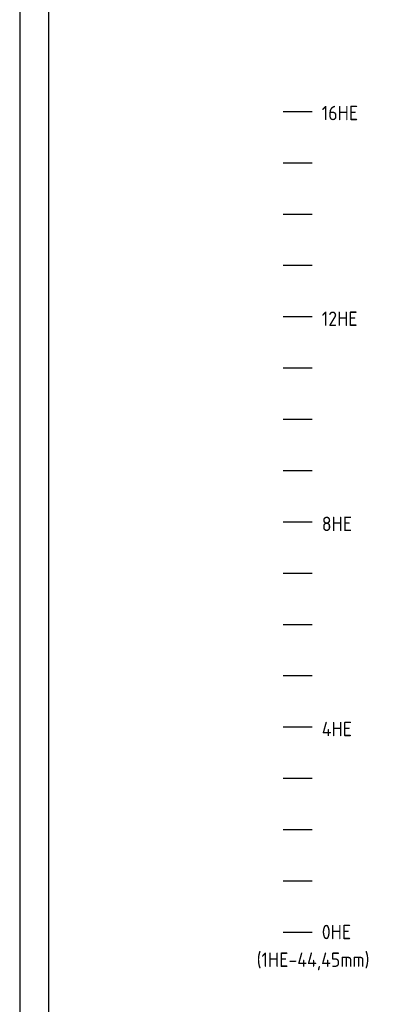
# Model space of a CAD drawing. Extents: x 0 to 4205, y 0 to 2970.
# Tile 2 of 14: x 0 to 327, y 1263 to 2117. Entities that reach past the tile are written whole.
import ezdxf
from ezdxf.enums import TextEntityAlignment as Align

# ---------------------------------------------------------------- set-up
doc = ezdxf.new("R2010")
doc.units = 0
doc.header["$LTSCALE"] = 15
doc.header["$MEASUREMENT"] = 0
for name, color, linetype in [('0-25', 7, 'CONTINUOUS'), ('0-35', 2, 'CONTINUOUS'), ('0-50', 3, 'CONTINUOUS'), ('B-25', 7, 'CONTINUOUS'), ('KADER', 7, 'CONTINUOUS')]:
    doc.layers.add(name, color=color, linetype=linetype)
doc.styles.add('ISO', font='iso.shx')

# ---------------------------------------------------------------- blocks, each defined once
blk = doc.blocks.new('KADER')
at = {"layer": '0-25'}
blk.add_line((0, 594), (0, 0), dxfattribs=at)
at = {"layer": '0-50'}
blk.add_line((5, 589), (5, 5), dxfattribs=at)
at = {"layer": '0-25', "style": 'ISO'}
for tag, p in [('Z', (792, 460)), ('Y', (820, 460))]:
    blk.add_attdef(tag, text='', height=2, dxfattribs=at).set_placement(p, align=Align.MIDDLE)
at = {"layer": '0-35', "style": 'ISO'}
for tag, p in [('B', (665, 555)), ('C', (665, 545)), ('R', (720, 511.25)), ('FORM', (812.81, 510.9)), ('S', (810.34, 488.57))]:
    blk.add_attdef(tag, text='', height=3.5, dxfattribs=at).set_placement(p, align=Align.MIDDLE_LEFT)
for tag, p in [('RNR', (817.22, 532.95)), ('X', (819.41, 500.33)), ('W', (680, 489.25))]:
    blk.add_attdef(tag, text='', height=3.5, dxfattribs=at).set_placement(p, align=Align.MIDDLE)
at = {"layer": '0-50', "style": 'ISO'}
for tag, p in [('M', (706, 491.5)), ('O', (731.5, 491.5))]:
    blk.add_attdef(tag, text='', height=5, dxfattribs=at).set_placement(p, align=Align.MIDDLE)
blk.add_attdef('Q', text='', height=5, dxfattribs=at).set_placement((750, 491.5), align=Align.MIDDLE_LEFT)

msp = doc.modelspace()

# ---------------------------------------------------------------- linework, layer by layer
at = {"layer": '0-25', "linetype": 'Continuous'}
for p, q in [((228.5, 2037.12847), (253.5, 2037.12847)), ((228.5, 1992.67847), (253.5, 1992.67847)), ((228.5, 1948.22847), (253.5, 1948.22847)), ((228.5, 1903.77847), (253.5, 1903.77847)), ((228.5, 1859.32847), (253.5, 1859.32847)), ((228.5, 1814.87847), (253.5, 1814.87847)), ((228.5, 1770.42847), (253.5, 1770.42847)), ((228.5, 1725.97847), (253.5, 1725.97847)), ((228.5, 1681.52847), (253.5, 1681.52847)), ((228.5, 1637.07847), (253.5, 1637.07847)), ((228.5, 1592.62847), (253.5, 1592.62847)), ((228.5, 1548.17847), (253.5, 1548.17847)), ((228.5, 1503.72847), (253.5, 1503.72847)), ((228.5, 1459.27847), (253.5, 1459.27847)), ((228.5, 1414.82847), (253.5, 1414.82847)), ((228.5, 1370.37847), (253.5, 1370.37847)), ((228.5, 1325.92847), (253.5, 1325.92847))]:
    msp.add_line(p, q, dxfattribs=at)

# ---------------------------------------------------------------- block references
at = {"layer": 'KADER', "xscale": 5, "yscale": 5, "zscale": 5}
msp.add_blockref('KADER', (0.00068, 0.00044), dxfattribs=at)

# ---------------------------------------------------------------- texts
at = {"layer": 'B-25', "linetype": 'Continuous', "style": 'ISO'}
for s, p in [('16HE', (261.99203, 2029.53337)), ('12HE', (261.99203, 1851.26336)), ('8HE', (261.99203, 1673.46336)), ('4HE', (261.99203, 1495.66336)), ('0HE', (261.99203, 1319.73153)), ('(1HE-44,45mm)', (205.49203, 1295.73153))]:
    msp.add_text(s, height=12.5, dxfattribs=at).set_placement(p)

doc.saveas('drawing.dxf')
